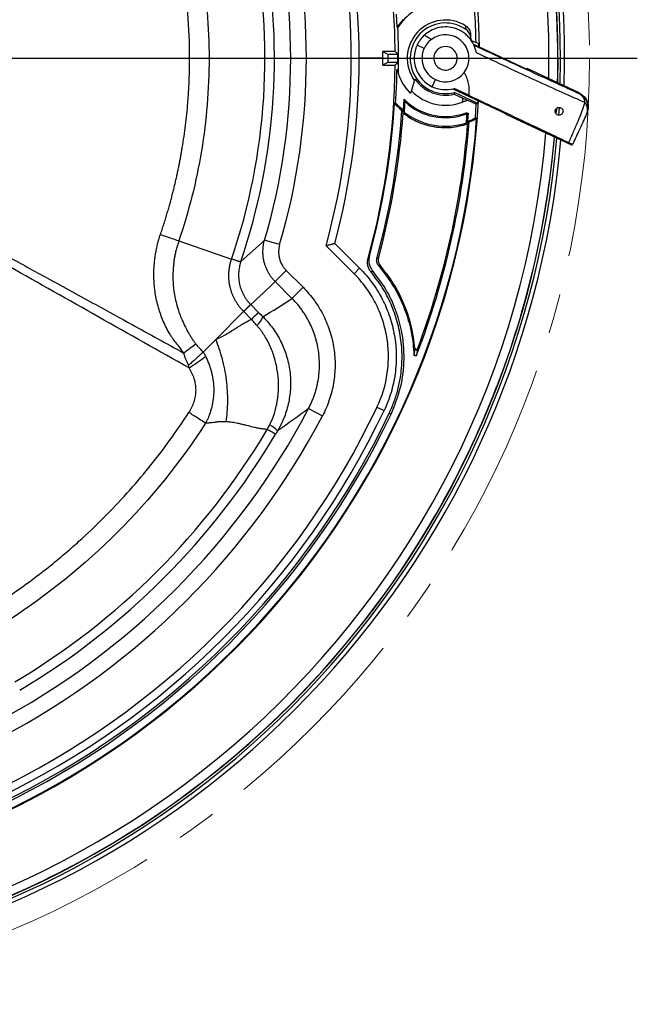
# Model space of a CAD drawing. Header units: millimetres. Extents: x 0 to 594, y 0 to 420.
# Tile 32 of 40: x 421 to 460, y 196 to 259. Entities that reach past the tile are written whole.
import ezdxf

# ---------------------------------------------------------------- set-up
doc = ezdxf.new("R2010")
doc.units = ezdxf.units.MM
doc.linetypes.add('CENTERX2', pattern=[20.32, 12.7, -2.54, 2.54, -2.54])
doc.layers.add('SLD-0', color=7, linetype='Continuous')

# ---------------------------------------------------------------- blocks, each defined once
blk = doc.blocks.new('SW_CENTERMARKSYMBOL_1')
at = {"layer": 'SLD-0', "color": 0}
blk.add_line((1.667, 0), (63.408, 0), dxfattribs=at)

msp = doc.modelspace()

# ---------------------------------------------------------------- linework, layer by layer
at = {"color": 7, "linetype": 'Continuous', "lineweight": 25}
for p, q in [((444.766, 258.761), (444.72, 259.595)), ((449.181, 258.59), (449.131, 258.849)), ((449.447, 258.27), (449.449, 258.175)), ((446.485, 257.409), (446.032, 257.62)), ((449.549, 257.892), (449.792, 257.779)), ((449.63, 257.675), (453.04, 256.085)), ((449.98, 257.692), (449.792, 257.779)), ((444.811, 257.025), (444.179, 257.025)), ((443.837, 256.775), (442.334, 256.775)), ((443.837, 256.775), (444.18, 256.775)), ((444.179, 256.525), (444.811, 256.525)), ((444.812, 256.775), (444.847, 256.775)), ((454.432, 255.478), (454.447, 256.775)), ((454.447, 256.775), (455.011, 256.775)), ((455.011, 256.775), (454.99, 255.217)), ((444.753, 256.089), (444.836, 255.785)), ((449.045, 255.876), (449.204, 256.141)), ((453.056, 256.119), (453.04, 256.085)), ((456.379, 254.57), (453.056, 256.119)), ((445.661, 254.621), (445.868, 255.343)), ((445.899, 255.451), (445.868, 255.343)), ((446.999, 254.962), (447.21, 255.415)), ((448.303, 254.828), (451.712, 253.238)), ((449.324, 254.416), (448.391, 254.851)), ((448.408, 254.49), (448.949, 254.238)), ((449.91, 253.899), (448.418, 254.595)), ((456.362, 254.533), (456.379, 254.57)), ((445.163, 253.461), (445.201, 254.161)), ((448.949, 254.238), (449.298, 254.076)), ((449.812, 253.841), (449.298, 254.076)), ((449.763, 252.968), (449.812, 253.841)), ((449.91, 253.899), (449.919, 254.074)), ((449.221, 253.207), (449.165, 253.22)), ((449.3, 253.266), (449.259, 252.754)), ((451.712, 253.238), (451.696, 253.204)), ((451.696, 253.204), (455.926, 251.232)), ((454.921, 253.541), (454.909, 253.319)), ((454.918, 253.31), (454.928, 253.499)), ((455.093, 253.634), (455.066, 253.154)), ((430.821, 245.118), (434.194, 243.967)), ((437.26, 244.884), (436.301, 245.165)), ((442.008, 243.033), (440.222, 244.819)), ((440.781, 244.967), (442.361, 243.387)), ((436.974, 242.532), (437.68, 243.237)), ((437.68, 243.237), (438.753, 242.164)), ((442.008, 243.033), (442.361, 243.387)), ((438.047, 241.459), (436.974, 242.532)), ((438.047, 241.459), (438.753, 242.164)), ((433.181, 238.835), (434.963, 240.617)), ((435.412, 241.062), (434.965, 240.615)), ((435.463, 240.117), (434.965, 240.615)), ((435.412, 241.062), (435.91, 240.564)), ((432.39, 238.044), (433.181, 238.835)), ((445.838, 237.859), (445.898, 238.257)), ((451.112, 235.805), (451.105, 235.808)), ((439.105, 234.422), (439.989, 233.956)), ((443.472, 234.507), (443.924, 234.292)), ((444.258, 234.133), (444.375, 234.077)), ((447.725, 228.558), (447.731, 228.555)), ((424.898, 205.722), (424.894, 205.728))]:
    msp.add_line(p, q, dxfattribs=at)
at = {"color": 7, "linetype": 'Continuous', "lineweight": 25, "flags": 128}
for points in [[(444.806, 258.75), (444.784, 258.756), (444.766, 258.761)], [(449.983, 257.511), (449.981, 257.594), (449.98, 257.692)], [(443.835, 257.204), (444.028, 257.104), (444.179, 257.025)], [(444.631, 257.204), (444.531, 257.204), (444.432, 257.204), (444.332, 257.204), (444.233, 257.204), (444.133, 257.204), (444.034, 257.204), (443.934, 257.204), (443.835, 257.204)], [(444.631, 257.204), (444.732, 257.104), (444.811, 257.025)], [(444.179, 256.525), (443.987, 256.424), (443.835, 256.345)], [(443.835, 256.345), (443.934, 256.345), (444.034, 256.345), (444.133, 256.345), (444.233, 256.345), (444.332, 256.345), (444.432, 256.345), (444.531, 256.346), (444.631, 256.346)], [(444.811, 256.525), (444.71, 256.424), (444.631, 256.346)], [(448.408, 254.49), (448.414, 254.549), (448.418, 254.595)], [(444.592, 253.911), (444.633, 253.925), (444.664, 253.936)], [(449.91, 253.899), (449.855, 253.866), (449.812, 253.841)], [(449.165, 253.22), (449.162, 253.263), (449.159, 253.298)], [(449.3, 253.266), (449.256, 253.233), (449.221, 253.207)], [(449.259, 252.754), (449.215, 252.697), (449.181, 252.653)], [(449.831, 252.924), (449.793, 252.949), (449.763, 252.968)], [(442.906, 244.024), (442.95, 244.088), (442.985, 244.138)], [(443.187, 243.228), (443.141, 243.164), (443.105, 243.114)]]:
    msp.add_lwpolyline(points, dxfattribs=at)
at = {"color": 7, "linetype": 'Continuous', "lineweight": 25}
for centre, radius, start, end in [((396.678, 256.775), 58.5, 358.39926, 85.00761), ((396.678, 256.775), 58.767, 358.2868, 84.91297), ((396.678, 256.775), 57.769, 0, 85.27172), ((396.678, 256.775), 53.333, 0.77898, 87.08616), ((396.678, 256.775), 58.333, 0, 21.06806), ((396.678, 256.775), 41.289, 343.66907, 16.33093), ((396.678, 256.775), 42.288, 343.66907, 16.33093), ((396.678, 256.775), 45.156, 344.64659, 15.35341), ((396.678, 256.775), 45.656, 345.01211, 14.98789), ((396.678, 256.775), 39.642, 341.15013, 11.62027), ((396.678, 256.775), 40.251, 341.20748, 11.62027), ((396.678, 256.775), 58.343, 358.46608, 7.41376), ((396.678, 256.775), 47.955, 0.51286, 6.76029), ((447.844, 256.775), 3.624, 102.25747, 146.97535), ((396.678, 256.775), 53.124, 1.0833, 3.35208), ((447.844, 256.775), 3.663, 137.2677, 147.17262), ((447.844, 256.775), 2.441, 58.1813, 215.92403), ((447.844, 256.775), 2.254, 53.63641, 284.74664), ((396.678, 256.775), 48.169, 0, 2.34977), ((447.844, 256.775), 2, 132.44038, 155), ((396.678, 256.775), 52.79, 1.3727, 1.65705), ((447.844, 256.775), 2, 155, 245), ((447.844, 256.775), 1.5, 126.56393, 155), ((449.62, 258.043), 0.167, 181.3727, 245), ((396.678, 256.775), 47.159, 0, 0.5219), ((396.678, 256.775), 47.502, 0, 0.30154), ((396.678, 256.775), 48.134, 0, 0.29759), ((447.844, 256.775), 1.5, 155, 245), ((447.844, 256.775), 0.75, 155, 335), ((447.844, 256.775), 0.75, 335, 155), ((396.678, 256.775), 47.955, 344.57969, 359.48714), ((396.678, 256.775), 47.159, 359.4781, 0), ((396.678, 256.775), 47.502, 359.69846, 0), ((396.678, 256.775), 48.134, 359.70241, 0), ((396.678, 256.775), 48.169, 358.82301, 0), ((447.844, 256.775), 3.166, 198.2084, 223.53224), ((447.844, 256.775), 1.5, 245, 323.177), ((447.844, 256.775), 2.353, 214.23981, 283.86807), ((445.597, 254.64), 0.0667, 223.53224, 344), ((447.844, 256.775), 3, 223.88762, 291.34645), ((447.844, 256.775), 2, 245, 285.86564), ((456.02, 253.888), 0.731, 4.60426, 62.10391), ((455.939, 253.627), 1, 335.00109, 65.00109), ((396.678, 256.775), 53.333, 270.77898, 357.08616), ((396.678, 256.775), 48, 344.73663, 356.57935), ((447.844, 256.775), 4.333, 221.37012, 230.08518), ((447.844, 256.775), 4.263, 221.7587, 231.02483), ((447.844, 256.775), 3.717, 224.67669, 290.71669), ((396.678, 256.775), 48.669, 355.93344, 356.72301), ((447.844, 256.775), 3.792, 227.1878, 290.37602), ((396.678, 256.775), 52.333, 356.9394, 357.22136), ((456.153, 253.491), 0.75, 337.52887, 37.41929), ((396.678, 256.775), 48.5, 344.7367, 356.07051), ((396.678, 256.775), 48.591, 344.79263, 355.86677), ((447.844, 256.775), 4.333, 230.08518, 232.79435), ((447.844, 256.775), 4.333, 232.79435, 287.96253), ((396.678, 256.775), 52.665, 355.5108, 356.11562), ((396.678, 256.775), 53.292, 274.14413, 355.85587), ((396.678, 256.775), 52.833, 338.99112, 355.59098), ((396.678, 256.775), 52.747, 339.42146, 355.44602), ((447.844, 256.775), 4.333, 287.96253, 290.39769), ((447.844, 256.775), 4.263, 289.3838, 296.75482), ((447.844, 256.775), 4.333, 290.39769, 297.28446), ((396.678, 256.775), 57.769, 268.71324, 355.27172), ((396.678, 256.775), 58.343, 277.41376, 355.06383), ((396.678, 256.775), 58.5, 277.41376, 355.00761), ((396.678, 256.775), 58.767, 277.41376, 354.91297), ((396.678, 256.775), 58.333, 338.93194, 355.06723), ((455.075, 191.643), 53.635, 102.3906, 102.49958), ((454.674, 198.884), 46.024, 103.83422, 103.95987), ((434.537, 241.03), 1.82, 314.34519, 335.67312), ((415.079, 262.308), 30.136, 302.96957, 305.40821), ((396.678, 256.775), 58.327, 331.06806, 338.93194), ((396.678, 256.775), 51.823, 295.44798, 334.55202), ((396.678, 256.775), 47.956, 297.78276, 332.21724), ((396.678, 256.775), 52.323, 295.44798, 334.55202), ((396.678, 256.775), 52.693, 295.44798, 334.5517), ((396.678, 256.775), 52.823, 295.44798, 334.55202), ((396.678, 256.775), 48.955, 297.78276, 332.21724), ((396.678, 256.775), 46.308, 300.75497, 329.24504), ((435.395, 231.18), 2.523, 46.48654, 60.88227), ((396.678, 256.775), 46.918, 300.75502, 329.24498), ((396.678, 256.775), 58.333, 298.93194, 331.06806), ((396.678, 256.775), 58.327, 291.06806, 298.93194)]:
    msp.add_arc(centre, radius, start, end, dxfattribs=at)
for points, knots in [([(430.821, 268.431), (431.46, 266.559), (431.945, 264.634), (432.593, 260.731), (432.756, 258.753), (432.756, 254.797), (432.593, 252.818), (431.945, 248.915), (431.46, 246.99), (430.821, 245.118)], [0, 0, 0, 0, 0.25, 0.25, 0.5, 0.5, 0.75, 0.75, 1, 1, 1, 1]), ([(429.648, 245.519), (429.686, 245.63), (429.76, 245.85), (429.867, 246.18), (429.969, 246.504), (430.066, 246.824), (430.158, 247.14), (430.246, 247.451), (430.33, 247.757), (430.409, 248.059), (430.485, 248.356), (430.556, 248.649), (430.624, 248.937), (430.688, 249.221), (430.749, 249.5), (430.806, 249.774), (430.861, 250.044), (430.912, 250.31), (430.96, 250.571), (431.005, 250.827), (431.114, 251.469), (431.263, 252.5), (431.378, 253.613), (431.449, 254.567), (431.501, 255.528), (431.536, 257.274), (431.436, 259.659), (431.142, 262.019), (430.792, 263.892), (430.526, 265.051), (430.283, 265.974), (430.09, 266.651), (429.906, 267.25), (429.758, 267.707), (429.676, 267.948), (429.646, 268.037)], [0, 0, 0, 0, 0.015358, 0.030455, 0.045294, 0.059881, 0.074218, 0.088309, 0.102158, 0.115768, 0.129142, 0.142282, 0.155192, 0.167874, 0.180331, 0.192564, 0.204576, 0.216369, 0.227945, 0.239305, 0.250452, 0.313151, 0.375511, 0.39681, 0.438377, 0.501304, 0.625333, 0.750266, 0.812155, 0.874617, 0.905775, 0.937125, 0.966698, 0.987697, 1, 1, 1, 1]), ([(449.131, 258.849), (449.176, 258.816), (449.265, 258.752), (449.363, 258.618), (449.43, 258.465), (449.441, 258.356), (449.446, 258.301)], [0, 0, 0, 0, 0.249597, 0.499842, 0.750007, 1, 1, 1, 1]), ([(449.813, 257.13), (449.799, 257.195), (449.782, 257.278), (449.756, 257.362), (449.749, 257.384), (449.748, 257.389), (449.747, 257.391), (449.747, 257.391), (449.72, 257.476), (449.62, 257.726), (449.416, 258.037), (449.139, 258.309), (448.892, 258.488), (448.619, 258.627), (448.251, 258.749), (447.815, 258.795), (447.337, 258.727), (446.888, 258.56), (446.626, 258.354), (446.495, 258.251)], [0, 0, 0, 0, 0.046877, 0.05871, 0.061723, 0.062504, 0.062713, 0.062791, 0.062801, 0.125145, 0.249968, 0.312679, 0.375407, 0.43822, 0.501044, 0.626042, 0.750572, 0.875485, 1, 1, 1, 1]), ([(446.495, 258.251), (446.581, 258.202), (446.735, 258.114), (446.885, 258.021), (446.951, 257.98)], [0, 0, 0, 0, 0.560596, 1, 1, 1, 1]), ([(449.204, 256.141), (449.259, 256.297), (449.369, 256.609), (449.333, 257.109), (449.174, 257.507), (448.963, 257.786), (448.766, 257.968), (448.541, 258.112), (448.213, 258.247), (447.797, 258.298), (447.34, 258.218), (447.08, 258.059), (446.951, 257.98)], [0, 0, 0, 0, 0.1248144, 0.24961, 0.3742812, 0.44026, 0.4995727, 0.5618532, 0.6250427, 0.7501813, 0.8751304, 1, 1, 1, 1]), ([(449.452, 258.07), (449.448, 258.12), (449.439, 258.221), (449.382, 258.363), (449.298, 258.492), (449.22, 258.557), (449.181, 258.59)], [0, 0, 0, 0, 0.249424, 0.499623, 0.749021, 1, 1, 1, 1]), ([(449.661, 257.612), (450.381, 257.279), (451.819, 256.613), (453.639, 255.775), (455.171, 255.074), (455.964, 254.714), (456.362, 254.533)], [0, 0, 0, 0, 0.2796306, 0.5587083, 0.779098, 1, 1, 1, 1]), ([(456.748, 253.946), (456.279, 254.152), (455.339, 254.565), (453.648, 255.335), (451.807, 256.187), (450.478, 256.815), (449.813, 257.13)], [0, 0, 0, 0, 0.250431, 0.501116, 0.75018, 1, 1, 1, 1]), ([(444.664, 253.936), (444.678, 254.166), (444.706, 254.619), (444.737, 255.331), (444.748, 255.84), (444.753, 256.089)], [0, 0, 0, 0, 0.345508, 0.678846, 1, 1, 1, 1]), ([(449.045, 255.876), (449.149, 255.645), (449.358, 255.18), (449.336, 254.672), (449.324, 254.416)], [0, 0, 0, 0, 0.497548, 1, 1, 1, 1]), ([(456.379, 254.57), (456.5, 254.494), (456.752, 254.336), (456.941, 253.949), (456.976, 253.562), (456.899, 253.345), (456.862, 253.241)], [0, 0, 0, 0, 0.270257, 0.562423, 0.789733, 1, 1, 1, 1]), ([(445.201, 254.161), (445.213, 254.129), (445.235, 254.072), (445.257, 254.017), (445.267, 253.993)], [0, 0, 0, 0, 0.56, 1, 1, 1, 1]), ([(449.298, 254.076), (449.238, 254.066), (449.117, 254.047), (448.997, 254.003), (448.936, 253.981)], [0, 0, 0, 0, 0.499591, 1, 1, 1, 1]), ([(449.324, 254.416), (449.999, 254.099), (451.349, 253.464), (453.072, 252.65), (454.539, 251.954), (455.321, 251.58), (455.713, 251.394)], [0, 0, 0, 0, 0.279967, 0.55992, 0.779963, 1, 1, 1, 1]), ([(455.713, 251.394), (455.818, 251.63), (456.027, 252.105), (456.313, 252.778), (456.568, 253.408), (456.687, 253.766), (456.748, 253.946)], [0, 0, 0, 0, 0.2479038, 0.4960676, 0.745168, 1, 1, 1, 1]), ([(445.142, 253.273), (445.127, 253.305), (445.101, 253.364), (445.075, 253.424), (445.064, 253.451)], [0, 0, 0, 0, 0.56, 1, 1, 1, 1]), ([(445.142, 253.273), (445.414, 253.089), (446.016, 252.685), (446.724, 252.479), (447.115, 252.413), (447.121, 252.412), (447.145, 252.409), (447.234, 252.395), (447.587, 252.35), (448.293, 252.333), (448.907, 252.495), (449.258, 252.587)], [0, 0, 0, 0, 0.226296, 0.499618, 0.499743, 0.50084, 0.503987, 0.516062, 0.563323, 0.750039, 1, 1, 1, 1]), ([(445.224, 253.323), (445.213, 253.349), (445.192, 253.394), (445.172, 253.44), (445.163, 253.461)], [0, 0, 0, 0, 0.56, 1, 1, 1, 1]), ([(449.159, 253.298), (449.186, 253.292), (449.233, 253.281), (449.279, 253.271), (449.3, 253.266)], [0, 0, 0, 0, 0.56, 1, 1, 1, 1]), ([(455.321, 253.288), (455.306, 253.263), (455.271, 253.205), (455.193, 253.158), (455.106, 253.139), (455.017, 253.15), (454.935, 253.194), (454.878, 253.261), (454.851, 253.329), (454.843, 253.388), (454.848, 253.448), (454.861, 253.482), (454.868, 253.5)], [0, 0, 0, 0, 0.108207, 0.249503, 0.374291, 0.499335, 0.640154, 0.748771, 0.813371, 0.874248, 0.934659, 1, 1, 1, 1]), ([(454.868, 253.5), (454.887, 253.528), (454.923, 253.586), (454.985, 253.621), (455.038, 253.638), (455.093, 253.647), (455.166, 253.639), (455.236, 253.605), (455.285, 253.559), (455.317, 253.514), (455.339, 253.46), (455.347, 253.4), (455.342, 253.34), (455.328, 253.306), (455.321, 253.288)], [0, 0, 0, 0, 0.124631, 0.249226, 0.295927, 0.374298, 0.498834, 0.623497, 0.690006, 0.748942, 0.812834, 0.874376, 0.934308, 1, 1, 1, 1]), ([(456.845, 253.204), (456.779, 253.062), (456.647, 252.779), (456.347, 252.136), (456.099, 251.603), (455.947, 251.278)], [0, 0, 0, 0, 0.281567, 0.561013, 1, 1, 1, 1]), ([(449.355, 252.713), (449.337, 252.689), (449.304, 252.647), (449.272, 252.605), (449.258, 252.587)], [0, 0, 0, 0, 0.56, 1, 1, 1, 1]), ([(455.947, 251.278), (455.937, 251.284), (455.916, 251.296), (455.78, 251.361), (455.713, 251.394)], [0, 0, 0, 0, 0.500068, 1, 1, 1, 1]), ([(431.479, 237.025), (429.561, 238.101), (427.643, 239.178), (423.811, 241.337), (421.896, 242.418), (418.07, 244.589), (416.16, 245.679), (413.303, 247.329), (412.353, 247.881), (410.932, 248.719), (410.459, 248.999), (409.517, 249.566), (409.048, 249.854), (408.578, 250.139)], [0, 0, 0, 0, 0.25, 0.25, 0.5, 0.5, 0.75, 0.75, 0.875, 0.875, 0.9375, 0.9375, 1, 1, 1, 1]), ([(408.589, 250.158), (408.645, 250.13), (408.765, 250.071), (408.945, 249.983), (409.129, 249.894), (409.49, 249.718), (410.024, 249.443), (410.733, 249.07), (412.148, 248.317), (415.209, 246.677), (418.878, 244.691), (422.631, 242.645), (425.277, 241.196), (428.175, 239.604), (430.047, 238.572), (431.148, 237.965)], [0, 0, 0, 0, 0.007313, 0.015629, 0.023445, 0.031261, 0.062511, 0.09376, 0.125008, 0.250005, 0.500004, 0.613174, 0.750002, 0.852921, 1, 1, 1, 1]), ([(430.832, 238.404), (430.81, 238.428), (430.763, 238.48), (430.691, 238.565), (430.612, 238.663), (430.511, 238.795), (430.393, 238.961), (430.224, 239.224), (430.032, 239.566), (429.768, 240.126), (429.506, 240.867), (429.307, 241.777), (429.218, 242.725), (429.237, 243.46), (429.295, 243.992), (429.341, 244.302), (429.399, 244.611), (429.47, 244.917), (429.552, 245.22), (429.616, 245.419), (429.648, 245.519)], [0, 0, 0, 0, 0.013055, 0.027895, 0.044541, 0.063012, 0.094199, 0.125399, 0.187697, 0.250277, 0.371731, 0.499922, 0.620204, 0.75004, 0.791618, 0.833276, 0.874984, 0.916705, 0.958394, 1, 1, 1, 1]), ([(430.821, 245.118), (430.667, 245.171), (430.482, 245.234), (430.079, 245.372), (429.862, 245.446), (429.648, 245.519)], [0, 0, 0, 0, 0.5, 0.5, 1, 1, 1, 1]), ([(430.821, 245.118), (430.806, 245.072), (430.775, 244.98), (430.732, 244.841), (430.692, 244.701), (430.655, 244.56), (430.622, 244.419), (430.591, 244.278), (430.563, 244.136), (430.538, 243.994), (430.516, 243.851), (430.497, 243.709), (430.482, 243.567), (430.446, 243.167), (430.438, 242.539), (430.538, 241.644), (430.74, 240.816), (430.998, 240.129), (431.232, 239.636), (431.405, 239.319), (431.547, 239.079), (431.663, 238.892), (431.783, 238.711), (431.87, 238.595), (431.911, 238.539)], [0, 0, 0, 0, 0.0209861, 0.0419733, 0.0629525, 0.0839144, 0.1048499, 0.1257498, 0.1466028, 0.1673881, 0.1881124, 0.2087878, 0.2294261, 0.2500392, 0.3825766, 0.4999705, 0.6385159, 0.7500506, 0.8166436, 0.8747319, 0.9059494, 0.9371708, 0.9700848, 1, 1, 1, 1]), ([(436.974, 242.532), (436.952, 242.555), (436.906, 242.602), (436.84, 242.675), (436.777, 242.752), (436.716, 242.831), (436.657, 242.914), (436.601, 242.999), (436.549, 243.086), (436.499, 243.176), (436.453, 243.269), (436.41, 243.363), (436.371, 243.459), (436.335, 243.557), (436.304, 243.656), (436.273, 243.766), (436.245, 243.89), (436.221, 244.028), (436.203, 244.175), (436.194, 244.328), (436.193, 244.488), (436.202, 244.653), (436.223, 244.822), (436.254, 244.994), (436.285, 245.107), (436.301, 245.165)], [0, 0, 0, 0, 0.034266, 0.068848, 0.103728, 0.138883, 0.174293, 0.209935, 0.245784, 0.281817, 0.318007, 0.354329, 0.390756, 0.427261, 0.463815, 0.500392, 0.547317, 0.59666, 0.648339, 0.702248, 0.758259, 0.816224, 0.875969, 0.937299, 1, 1, 1, 1]), ([(437.26, 244.884), (437.218, 244.74), (437.196, 244.594), (437.191, 244.371), (437.195, 244.296), (437.212, 244.148), (437.226, 244.075), (437.28, 243.86), (437.337, 243.72), (437.447, 243.527), (437.487, 243.465), (437.577, 243.347), (437.627, 243.29), (437.68, 243.237)], [0, 0, 0, 0, 0.25, 0.25, 0.375, 0.375, 0.5, 0.5, 0.75, 0.75, 0.875, 0.875, 1, 1, 1, 1]), ([(440.222, 244.819), (440.236, 244.822), (440.264, 244.83), (440.303, 244.84), (440.338, 244.849), (440.37, 244.858), (440.398, 244.865), (440.45, 244.879), (440.521, 244.898), (440.607, 244.921), (440.679, 244.94), (440.73, 244.954), (440.76, 244.962), (440.777, 244.967), (440.78, 244.967), (440.781, 244.967)], [0, 0, 0, 0, 0.0521726, 0.1001615, 0.1439644, 0.1835793, 0.2190051, 0.2502412, 0.3827598, 0.5000796, 0.6295641, 0.7498869, 0.8348867, 0.9180917, 1, 1, 1, 1]), ([(434.963, 240.617), (434.94, 240.641), (434.894, 240.687), (434.829, 240.759), (434.767, 240.832), (434.707, 240.905), (434.651, 240.979), (434.597, 241.053), (434.547, 241.129), (434.498, 241.204), (434.453, 241.28), (434.41, 241.357), (434.37, 241.434), (434.332, 241.511), (434.296, 241.588), (434.263, 241.665), (434.233, 241.741), (434.205, 241.816), (434.179, 241.892), (434.156, 241.966), (434.134, 242.04), (434.115, 242.114), (434.098, 242.187), (434.082, 242.259), (434.068, 242.33), (434.057, 242.401), (434.046, 242.471), (434.038, 242.541), (434.031, 242.609), (434.025, 242.676), (434.021, 242.742), (434.019, 242.807), (434.017, 242.871), (434.017, 242.933), (434.018, 242.995), (434.021, 243.055), (434.024, 243.113), (434.028, 243.171), (434.033, 243.227), (434.039, 243.283), (434.046, 243.337), (434.053, 243.39), (434.061, 243.441), (434.07, 243.492), (434.08, 243.541), (434.089, 243.589), (434.1, 243.636), (434.111, 243.682), (434.122, 243.726), (434.133, 243.77), (434.145, 243.812), (434.157, 243.852), (434.169, 243.892), (434.181, 243.93), (434.189, 243.955), (434.194, 243.967)], [0, 0, 0, 0, 0.02721, 0.053988, 0.080363, 0.106362, 0.13201, 0.157331, 0.182346, 0.20707, 0.231521, 0.255716, 0.279689, 0.303417, 0.326836, 0.349847, 0.372464, 0.394717, 0.416634, 0.438226, 0.4595, 0.480463, 0.501124, 0.521503, 0.541608, 0.561436, 0.581015, 0.600336, 0.619345, 0.637997, 0.656279, 0.674205, 0.691788, 0.709035, 0.725951, 0.742545, 0.758821, 0.774782, 0.790435, 0.805785, 0.820836, 0.835592, 0.850058, 0.864235, 0.878126, 0.89172, 0.90501, 0.917992, 0.930663, 0.943019, 0.955058, 0.966778, 0.978176, 0.98925, 1, 1, 1, 1]), ([(434.783, 243.808), (434.782, 243.807), (434.781, 243.803), (434.78, 243.8), (434.778, 243.797), (434.776, 243.794), (434.774, 243.792), (434.771, 243.79), (434.769, 243.788), (434.765, 243.787), (434.761, 243.786), (434.756, 243.786), (434.75, 243.787), (434.742, 243.788), (434.734, 243.79), (434.723, 243.793), (434.71, 243.796), (434.696, 243.8), (434.679, 243.806), (434.659, 243.812), (434.636, 243.82), (434.606, 243.829), (434.567, 243.843), (434.515, 243.86), (434.453, 243.881), (434.379, 243.906), (434.293, 243.934), (434.228, 243.956), (434.194, 243.967)], [0, 0, 0, 0, 0.004948, 0.01166, 0.020318, 0.03101, 0.043786, 0.058681, 0.075723, 0.094934, 0.116336, 0.139947, 0.165785, 0.193865, 0.224201, 0.256805, 0.291685, 0.328846, 0.368288, 0.410006, 0.453989, 0.500219, 0.567572, 0.641601, 0.722141, 0.808952, 0.901712, 1, 1, 1, 1]), ([(434.786, 243.815), (434.781, 243.8), (434.767, 243.761), (434.744, 243.686), (434.716, 243.583), (434.684, 243.441), (434.657, 243.273), (434.634, 243.024), (434.638, 242.716), (434.695, 242.347), (434.801, 241.993), (434.931, 241.71), (435.058, 241.497), (435.165, 241.345), (435.281, 241.2), (435.366, 241.11), (435.408, 241.066)], [0, 0, 0, 0, 0.016372, 0.042566, 0.078797, 0.125327, 0.189727, 0.250763, 0.379004, 0.499679, 0.626939, 0.750459, 0.813214, 0.87582, 0.93813, 1, 1, 1, 1]), ([(443.105, 243.114), (443.058, 243.18), (442.962, 243.31), (442.885, 243.542), (442.858, 243.785), (442.89, 243.944), (442.906, 244.024)], [0, 0, 0, 0, 0.249541, 0.499763, 0.749819, 1, 1, 1, 1]), ([(442.985, 244.138), (442.969, 244.059), (442.937, 243.9), (442.965, 243.657), (443.043, 243.424), (443.139, 243.293), (443.187, 243.228)], [0, 0, 0, 0, 0.24954, 0.499763, 0.749816, 1, 1, 1, 1]), ([(443.571, 243.549), (443.546, 243.582), (443.497, 243.647), (443.458, 243.764), (443.443, 243.887), (443.459, 243.967), (443.467, 244.007)], [0, 0, 0, 0, 0.249565, 0.499796, 0.749905, 1, 1, 1, 1]), ([(443.567, 244.029), (443.559, 243.989), (443.543, 243.909), (443.557, 243.788), (443.596, 243.671), (443.645, 243.606), (443.669, 243.573)], [0, 0, 0, 0, 0.249544, 0.499769, 0.749839, 1, 1, 1, 1]), ([(442.361, 243.387), (442.654, 243.094), (443.185, 242.472), (443.616, 241.779), (443.9, 241.231), (443.988, 241.043), (444.148, 240.665), (444.221, 240.474), (444.415, 239.894), (444.515, 239.499), (444.62, 238.893), (444.647, 238.688), (444.686, 238.277), (444.697, 238.073), (444.707, 237.46), (444.683, 237.053), (444.6, 236.446), (444.564, 236.244), (444.477, 235.84), (444.426, 235.64), (444.249, 235.049), (444.101, 234.665), (443.924, 234.292)], [0, 0, 0, 0, 0.125, 0.25, 0.25, 0.3125, 0.3125, 0.375, 0.375, 0.5, 0.5, 0.5625, 0.5625, 0.625, 0.625, 0.75, 0.75, 0.8125, 0.8125, 0.875, 0.875, 1, 1, 1, 1]), ([(444.375, 234.077), (444.602, 234.64), (445.056, 235.768), (445.261, 237.592), (445.113, 239.285), (444.675, 240.785), (444.061, 242.088), (443.479, 242.847), (443.187, 243.228)], [0, 0, 0, 0, 0.186183, 0.373137, 0.559108, 0.706158, 0.852469, 1, 1, 1, 1]), ([(443.571, 243.549), (443.928, 243.086), (444.641, 242.163), (445.306, 240.671), (445.715, 239.228), (445.797, 238.315), (445.838, 237.859)], [0, 0, 0, 0, 0.280957, 0.559584, 0.780055, 1, 1, 1, 1]), ([(445.898, 238.257), (445.833, 238.743), (445.703, 239.713), (445.225, 241.105), (444.567, 242.419), (443.968, 243.189), (443.669, 243.573)], [0, 0, 0, 0, 0.25038, 0.500924, 0.750633, 1, 1, 1, 1]), ([(443.472, 234.507), (443.805, 235.207), (444.024, 235.939), (444.157, 236.894), (444.176, 237.087), (444.199, 237.472), (444.212, 238.047), (444.159, 238.617), (444.062, 239.185), (444.023, 239.375), (443.928, 239.75), (443.874, 239.934), (443.692, 240.479), (443.543, 240.831), (443.28, 241.342), (443.185, 241.509), (442.982, 241.838), (442.874, 241.999), (442.532, 242.466), (442.282, 242.759), (442.008, 243.033)], [0, 0, 0, 0, 0.25, 0.25, 0.3125, 0.3125, 0.375, 0.5, 0.5, 0.5625, 0.5625, 0.625, 0.625, 0.75, 0.75, 0.8125, 0.8125, 0.875, 0.875, 1, 1, 1, 1]), ([(444.258, 234.133), (444.365, 234.377), (444.581, 234.863), (444.813, 235.626), (445.005, 236.536), (445.098, 237.597), (445.031, 238.795), (444.795, 239.969), (444.392, 241.097), (443.84, 242.165), (443.351, 242.797), (443.105, 243.114)], [0, 0, 0, 0, 0.083486, 0.166605, 0.249628, 0.375052, 0.49945, 0.624768, 0.749457, 0.874273, 1, 1, 1, 1]), ([(438.753, 242.164), (439.017, 241.9), (439.257, 241.618), (439.583, 241.167), (439.686, 241.012), (439.879, 240.694), (439.97, 240.53), (440.219, 240.034), (440.358, 239.693), (440.526, 239.166), (440.575, 238.988), (440.659, 238.626), (440.694, 238.442), (440.776, 237.891), (440.801, 237.523), (440.796, 236.971), (440.787, 236.786), (440.754, 236.417), (440.73, 236.232), (440.636, 235.681), (440.545, 235.324), (440.309, 234.626), (440.163, 234.286), (439.989, 233.956)], [0, 0, 0, 0, 0.125, 0.125, 0.1875, 0.1875, 0.25, 0.25, 0.375, 0.375, 0.4375, 0.4375, 0.5, 0.5, 0.625, 0.625, 0.6875, 0.6875, 0.75, 0.75, 0.875, 0.875, 1, 1, 1, 1]), ([(439.105, 234.422), (439.127, 234.464), (439.171, 234.549), (439.233, 234.677), (439.291, 234.805), (439.345, 234.931), (439.395, 235.057), (439.441, 235.181), (439.484, 235.304), (439.524, 235.425), (439.56, 235.545), (439.593, 235.662), (439.623, 235.777), (439.65, 235.89), (439.674, 236.001), (439.695, 236.109), (439.766, 236.501), (439.825, 237.171), (439.757, 238.126), (439.543, 239.047), (439.268, 239.72), (439.036, 240.157), (438.898, 240.392), (438.748, 240.62), (438.588, 240.842), (438.417, 241.057), (438.238, 241.263), (438.111, 241.394), (438.047, 241.459)], [0, 0, 0, 0, 0.0189528, 0.0376258, 0.056006, 0.0740812, 0.0918396, 0.1092701, 0.1263619, 0.1431049, 0.1594896, 0.1755068, 0.191148, 0.2064054, 0.2212715, 0.2357394, 0.2498026, 0.3782002, 0.499391, 0.6256306, 0.7490272, 0.7846727, 0.8204607, 0.8563476, 0.8922892, 0.9282412, 0.9641594, 1, 1, 1, 1]), ([(435.408, 241.066), (435.407, 241.064), (435.404, 241.061), (435.396, 241.053), (435.386, 241.043), (435.373, 241.03), (435.358, 241.015), (435.34, 240.997), (435.32, 240.977), (435.298, 240.954), (435.273, 240.929), (435.246, 240.902), (435.217, 240.873), (435.186, 240.842), (435.153, 240.809), (435.119, 240.774), (435.082, 240.737), (435.044, 240.699), (435.004, 240.659), (434.977, 240.631), (434.963, 240.617)], [0, 0, 0, 0, 0.055095, 0.110501, 0.166173, 0.222063, 0.278124, 0.334306, 0.390559, 0.446834, 0.50308, 0.559248, 0.615287, 0.671148, 0.726785, 0.782149, 0.837196, 0.891881, 0.946162, 1, 1, 1, 1]), ([(433.181, 238.835), (433.353, 238.902), (433.565, 239.003), (433.81, 239.142), (433.856, 239.169), (433.879, 239.183), (433.89, 239.19), (433.895, 239.193), (433.899, 239.195), (433.9, 239.196), (433.911, 239.202), (433.963, 239.234), (434.119, 239.332), (434.332, 239.467), (434.457, 239.547), (434.525, 239.589), (434.56, 239.612), (434.578, 239.623), (434.585, 239.628), (434.59, 239.631), (434.592, 239.632), (434.706, 239.704), (434.915, 239.833), (435.12, 239.948), (435.233, 240.007), (435.268, 240.025), (435.283, 240.032), (435.292, 240.037), (435.297, 240.039), (435.357, 240.069), (435.41, 240.094), (435.463, 240.117)], [0, 0, 0, 0, 0.25, 0.28125, 0.296875, 0.304687, 0.308594, 0.310547, 0.310547, 0.3125, 0.3125, 0.375, 0.5, 0.5625, 0.59375, 0.609375, 0.617187, 0.621094, 0.623047, 0.623047, 0.625, 0.625, 0.75, 0.875, 0.90625, 0.921875, 0.929687, 0.929687, 0.9375, 0.9375, 1, 1, 1, 1]), ([(435.91, 240.564), (435.898, 240.552), (435.852, 240.507), (435.698, 240.352), (435.589, 240.244), (435.463, 240.117)], [0, 0, 0, 0, 0.5, 0.5, 1, 1, 1, 1]), ([(435.809, 239.729), (435.78, 239.762), (435.722, 239.828), (435.635, 239.926), (435.549, 240.022), (435.492, 240.086), (435.463, 240.117)], [0, 0, 0, 0, 0.254965, 0.506586, 0.754913, 1, 1, 1, 1]), ([(436.196, 240.28), (436.228, 240.248), (436.294, 240.182), (436.389, 240.08), (436.483, 239.975), (436.575, 239.867), (436.664, 239.757), (436.752, 239.645), (436.903, 239.439), (437.111, 239.124), (437.416, 238.565), (437.723, 237.795), (437.939, 236.808), (437.979, 235.798), (437.877, 234.977), (437.723, 234.36), (437.591, 233.971), (437.469, 233.671), (437.366, 233.445), (437.254, 233.224), (437.173, 233.081), (437.132, 233.01)], [0, 0, 0, 0, 0.017658, 0.035407, 0.05324, 0.071156, 0.089149, 0.107216, 0.125351, 0.18622, 0.25083, 0.367273, 0.500433, 0.633051, 0.750031, 0.813849, 0.874513, 0.905935, 0.937343, 0.968708, 1, 1, 1, 1]), ([(436.622, 233.384), (436.64, 233.421), (436.676, 233.494), (436.727, 233.605), (436.775, 233.716), (436.82, 233.829), (436.863, 233.942), (436.903, 234.055), (436.97, 234.263), (437.053, 234.573), (437.131, 234.987), (437.179, 235.408), (437.2, 235.97), (437.157, 236.674), (437.02, 237.369), (436.856, 237.908), (436.704, 238.303), (436.525, 238.684), (436.351, 238.991), (436.198, 239.226), (436.076, 239.399), (435.947, 239.567), (435.855, 239.675), (435.809, 239.729)], [0, 0, 0, 0, 0.018067, 0.036103, 0.054095, 0.072032, 0.089902, 0.107694, 0.125399, 0.187138, 0.249889, 0.312611, 0.375119, 0.499689, 0.624852, 0.688338, 0.74946, 0.812812, 0.874802, 0.905963, 0.93725, 0.968614, 1, 1, 1, 1]), ([(433.846, 233.585), (433.908, 233.993), (433.943, 234.427), (433.951, 235.325), (433.924, 235.788), (433.808, 236.708), (433.719, 237.164), (433.486, 238.036), (433.343, 238.452), (433.181, 238.835)], [0, 0, 0, 0, 0.25, 0.25, 0.5, 0.5, 0.75, 0.75, 1, 1, 1, 1]), ([(431.148, 237.965), (431.093, 238.036), (431.04, 238.109), (430.936, 238.257), (430.885, 238.33), (430.832, 238.404)], [0, 0, 0, 0, 0.5, 0.5, 1, 1, 1, 1]), ([(431.911, 238.539), (431.804, 238.461), (431.684, 238.371), (431.426, 238.177), (431.289, 238.073), (431.148, 237.965)], [0, 0, 0, 0, 0.5, 0.5, 1, 1, 1, 1]), ([(431.911, 238.539), (431.981, 238.448), (432.058, 238.362), (432.218, 238.197), (432.302, 238.118), (432.39, 238.044)], [0, 0, 0, 0, 0.5, 0.5, 1, 1, 1, 1]), ([(445.898, 238.257), (445.899, 238.248), (445.903, 238.23), (445.919, 238.206), (445.942, 238.189), (445.969, 238.18), (445.997, 238.181), (446.024, 238.191), (446.046, 238.209), (446.054, 238.226), (446.059, 238.235)], [0, 0, 0, 0, 0.124281, 0.250062, 0.37506, 0.499985, 0.624955, 0.749925, 0.874894, 1, 1, 1, 1]), ([(446.059, 238.235), (446.052, 238.191), (446.042, 238.118), (446.027, 238.014), (446.013, 237.925), (446.004, 237.864), (445.999, 237.833)], [0, 0, 0, 0, 0.34, 0.56, 0.78, 1, 1, 1, 1]), ([(431.453, 237.197), (431.436, 237.229), (431.402, 237.291), (431.356, 237.386), (431.312, 237.482), (431.273, 237.578), (431.236, 237.674), (431.203, 237.771), (431.173, 237.867), (431.156, 237.932), (431.148, 237.965)], [0, 0, 0, 0, 0.129079, 0.256729, 0.383079, 0.508262, 0.632412, 0.755663, 0.878148, 1, 1, 1, 1]), ([(432.39, 238.044), (432.38, 238.034), (432.359, 238.014), (432.327, 237.983), (432.294, 237.953), (432.249, 237.91), (432.18, 237.846), (432.081, 237.755), (431.98, 237.662), (431.885, 237.577), (431.797, 237.498), (431.695, 237.408), (431.579, 237.307), (431.496, 237.235), (431.453, 237.197)], [0, 0, 0, 0, 0.041646, 0.083478, 0.125462, 0.164934, 0.249899, 0.370038, 0.499509, 0.576191, 0.664686, 0.764956, 0.876836, 1, 1, 1, 1]), ([(432.39, 238.044), (432.402, 238.021), (432.428, 237.972), (432.462, 237.904), (432.5, 237.828), (432.524, 237.778), (432.54, 237.746)], [0, 0, 0, 0, 0.233173, 0.499286, 0.686016, 1, 1, 1, 1]), ([(432.54, 237.746), (432.56, 237.704), (432.6, 237.619), (432.656, 237.49), (432.709, 237.361), (432.758, 237.23), (432.804, 237.099), (432.846, 236.968), (432.884, 236.836), (432.954, 236.571), (433.03, 236.162), (433.067, 235.613), (433.035, 235.059), (432.953, 234.607), (432.854, 234.248), (432.775, 234.019), (432.695, 233.82), (432.621, 233.652), (432.565, 233.54), (432.537, 233.484)], [0, 0, 0, 0, 0.031738, 0.063466, 0.09513, 0.126678, 0.158061, 0.189231, 0.220145, 0.25076, 0.374885, 0.500759, 0.622611, 0.750308, 0.811549, 0.875037, 0.915158, 0.956837, 1, 1, 1, 1]), ([(445.999, 237.833), (445.995, 237.825), (445.986, 237.808), (445.963, 237.79), (445.936, 237.78), (445.908, 237.779), (445.88, 237.789), (445.858, 237.807), (445.842, 237.831), (445.839, 237.85), (445.838, 237.859)], [0, 0, 0, 0, 0.124391, 0.250173, 0.375227, 0.500202, 0.625264, 0.750243, 0.875013, 1, 1, 1, 1]), ([(431.468, 234.178), (431.607, 234.391), (431.719, 234.616), (431.837, 234.976), (431.868, 235.1), (431.91, 235.348), (431.921, 235.473), (431.924, 235.723), (431.914, 235.85), (431.875, 236.101), (431.846, 236.223), (431.731, 236.582), (431.617, 236.812), (431.479, 237.025)], [0, 0, 0, 0, 0.25, 0.25, 0.375, 0.375, 0.5, 0.5, 0.625, 0.625, 0.75, 0.75, 1, 1, 1, 1]), ([(419.275, 221.984), (420.495, 222.776), (421.668, 223.63), (423.078, 224.772), (423.357, 225.004), (423.909, 225.476), (424.183, 225.716), (424.992, 226.445), (425.516, 226.944), (427.048, 228.477), (428.011, 229.548), (429.826, 231.789), (430.676, 232.958), (431.468, 234.178)], [0, 0, 0, 0, 0.25, 0.25, 0.3125, 0.3125, 0.375, 0.375, 0.5, 0.5, 0.75, 0.75, 1, 1, 1, 1]), ([(432.537, 233.484), (432.397, 233.575), (432.228, 233.684), (431.861, 233.923), (431.662, 234.052), (431.468, 234.178)], [0, 0, 0, 0, 0.5, 0.5, 1, 1, 1, 1]), ([(432.537, 233.484), (430.911, 230.981), (429.023, 228.649), (424.803, 224.429), (422.471, 222.541), (419.969, 220.916)], [0, 0, 0, 0, 0.5, 0.5, 1, 1, 1, 1]), ([(433.846, 233.585), (433.737, 233.59), (433.63, 233.591), (433.471, 233.584), (433.418, 233.581), (433.362, 233.576), (433.359, 233.576), (433.354, 233.575), (433.347, 233.574), (433.331, 233.573), (433.293, 233.569), (433.226, 233.561), (433.16, 233.552), (433.12, 233.546), (433.115, 233.546), (433.108, 233.545), (433.107, 233.545), (433.104, 233.544), (433.095, 233.543), (433.074, 233.54), (433, 233.531), (432.931, 233.522), (432.848, 233.513), (432.819, 233.51), (432.761, 233.504), (432.676, 233.495), (432.592, 233.488), (432.537, 233.484)], [0, 0, 0, 0, 0.25, 0.25, 0.375, 0.375, 0.382812, 0.382812, 0.390625, 0.40625, 0.4375, 0.5, 0.5625, 0.5625, 0.570312, 0.570312, 0.574219, 0.574219, 0.578125, 0.59375, 0.625, 0.75, 0.75, 0.8125, 0.8125, 0.875, 1, 1, 1, 1]), ([(436.473, 233.094), (436.441, 233.096), (436.375, 233.1), (436.274, 233.111), (436.17, 233.123), (436.061, 233.139), (435.948, 233.158), (435.779, 233.191), (435.51, 233.252), (435.194, 233.332), (434.896, 233.408), (434.675, 233.461), (434.485, 233.502), (434.314, 233.534), (434.151, 233.558), (433.996, 233.576), (433.895, 233.582), (433.846, 233.585)], [0, 0, 0, 0, 0.035494, 0.072739, 0.111749, 0.152537, 0.195116, 0.239494, 0.346679, 0.506425, 0.608841, 0.694313, 0.762868, 0.827969, 0.889158, 0.946482, 1, 1, 1, 1]), ([(436.997, 232.783), (436.989, 232.787), (436.939, 232.817), (436.76, 232.924), (436.632, 233), (436.473, 233.094)], [0, 0, 0, 0, 0.5, 0.5, 1, 1, 1, 1])]:
    msp.add_open_spline(points, degree=3, knots=knots, dxfattribs=at)
for points in [[(434.786, 243.815), (435.3, 244.254), (435.805, 244.704), (436.301, 245.165)], [(434.783, 243.808), (434.784, 243.811), (434.785, 243.813), (434.786, 243.815)], [(436.974, 242.532), (436.464, 242.031), (435.943, 241.541), (435.412, 241.062)], [(436.196, 240.28), (436.818, 240.659), (437.436, 241.052), (438.047, 241.459)], [(434.965, 240.615), (434.965, 240.616), (434.964, 240.617), (434.963, 240.617)], [(435.408, 241.066), (435.41, 241.065), (435.411, 241.063), (435.412, 241.062)], [(435.91, 240.564), (436.005, 240.469), (436.1, 240.375), (436.196, 240.28)], [(431.479, 237.025), (431.471, 237.083), (431.462, 237.14), (431.453, 237.197)], [(439.105, 234.422), (438.455, 233.937), (437.797, 233.466), (437.132, 233.01)], [(436.473, 233.094), (436.524, 233.19), (436.573, 233.287), (436.622, 233.384)], [(437.132, 233.01), (437.087, 232.934), (437.042, 232.858), (436.997, 232.783)]]:
    msp.add_open_spline(points, degree=3, dxfattribs=at)
at = {"layer": 'SLD-0', "color": 7, "linetype": 'CENTERX2', "lineweight": 18}
msp.add_circle((396.678, 256.775), 60.36, dxfattribs=at)

# ---------------------------------------------------------------- block references
at = {"layer": 'SLD-0', "color": 7}
msp.add_blockref('SW_CENTERMARKSYMBOL_1', (396.678, 256.775), dxfattribs=at)

doc.saveas('drawing.dxf')
